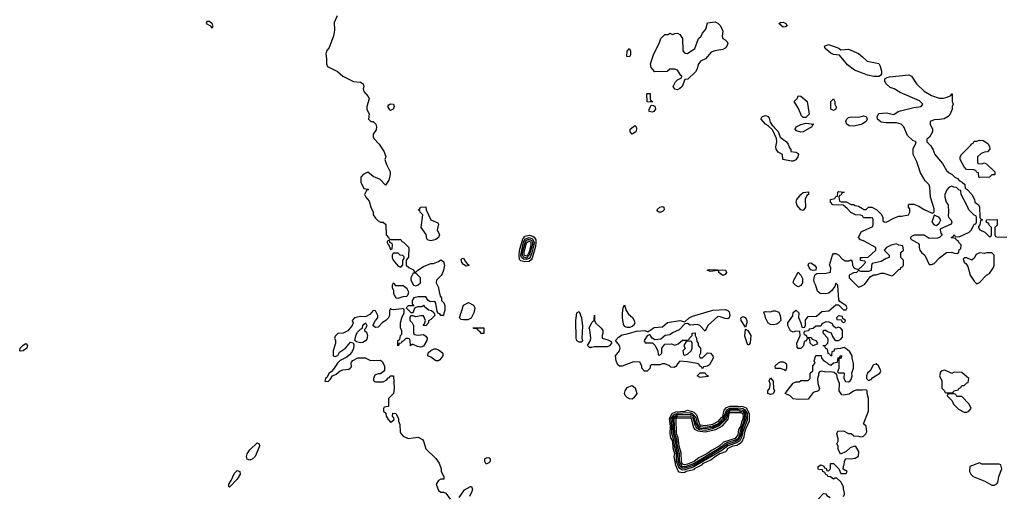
# Model space of a CAD drawing. Header units: inches. Extents: x 2789275 to 2951659, y 860290 to 1033804.
# Tile 58 of 256: x 2803301 to 2811128, y 1022153 to 1025940. Entities that reach past the tile are written whole.
import ezdxf

# ---------------------------------------------------------------- set-up
doc = ezdxf.new("R2010")
doc.units = ezdxf.units.IN
doc.header["$MEASUREMENT"] = 0
doc.layers.add('C8002', color=7, linetype='Continuous')
doc.layers.add('C8012', color=7, linetype='Continuous')

msp = doc.modelspace()

# ---------------------------------------------------------------- linework, layer by layer
at = {"layer": 'C8002', "color": 2}
for points, elevation in [([(2804810, 1025926), (2804790, 1025926), (2804784.7, 1025910), (2804814, 1025894), (2804830, 1025874), (2804838, 1025890), (2804830, 1025906)], 18), ([(2808530, 1025384), (2808509.2, 1025389.2), (2808497.2, 1025410), (2808514.8, 1025445.2), (2808530, 1025461), (2808562, 1025478), (2808566, 1025490), (2808556.4, 1025496.4), (2808530, 1025538), (2808510, 1025548), (2808470, 1025546), (2808447.3, 1025527.3), (2808350, 1025526), (2808320.4, 1025560.4), (2808315.3, 1025590), (2808342, 1025670), (2808384, 1025750), (2808398, 1025790), (2808430, 1025822), (2808456.4, 1025823.6), (2808470, 1025832), (2808490, 1025822), (2808508.4, 1025831.6), (2808530, 1025832), (2808550, 1025822), (2808571.3, 1025790), (2808572.7, 1025692.7), (2808590, 1025674), (2808610, 1025672), (2808668.9, 1025711.1), (2808698, 1025790), (2808718, 1025810), (2808730, 1025834), (2808756.4, 1025863.6), (2808770, 1025914), (2808830, 1025922), (2808850, 1025912), (2808872, 1025890), (2808892, 1025850), (2808884.7, 1025810), (2808891.3, 1025790), (2808910, 1025780.7), (2808924.7, 1025764.7), (2808930.7, 1025750), (2808923.8, 1025730), (2808910, 1025714.5), (2808890, 1025702.9), (2808827.1, 1025692.9), (2808796.9, 1025683.1), (2808752, 1025630), (2808712, 1025610), (2808695.3, 1025584.7), (2808687.3, 1025550), (2808674.4, 1025525.6), (2808611.3, 1025468.7), (2808590, 1025466), (2808566.8, 1025410), (2808550, 1025393.2)], 18), ([(2809370, 1025881.2), (2809335.3, 1025910), (2809350, 1025918.8), (2809370, 1025920.7), (2809391, 1025910), (2809402, 1025890), (2809390, 1025884)], 18), ([(2808150, 1025646), (2808128.7, 1025648.7), (2808129.4, 1025690.6), (2808150, 1025711.3), (2808158, 1025690), (2808158, 1025662)], 18), ([(2808330, 1025286), (2808288.4, 1025288.4), (2808286, 1025350), (2808290, 1025354), (2808312.7, 1025352.7), (2808314, 1025310), (2808318, 1025298), (2808332, 1025290)], 18), ([(2809530, 1025162), (2809516.5, 1025176.5), (2809493.2, 1025233.2), (2809458, 1025290), (2809483.1, 1025316.9), (2809490, 1025334), (2809510, 1025332), (2809562, 1025290), (2809576, 1025190), (2809550, 1025162)], 18), ([(2809770, 1025218), (2809748, 1025230), (2809748, 1025290), (2809770, 1025312), (2809782, 1025290), (2809782, 1025270), (2809791.6, 1025248.4), (2809790, 1025228)], 18), ([(2806250, 1025218), (2806243.1, 1025223.1), (2806228, 1025250), (2806236.4, 1025263.6), (2806248.9, 1025271.1), (2806272, 1025270), (2806278, 1025250), (2806270, 1025228.7)], 18), ([(2808330, 1025205.2), (2808306, 1025210), (2808306, 1025230), (2808322, 1025258), (2808330, 1025262), (2808350, 1025252), (2808356, 1025230), (2808342, 1025210)], 18), ([(2809436.5, 1024816.5), (2809368, 1024830), (2809366, 1024870), (2809330, 1024888.7), (2809314, 1024910), (2809313.2, 1024930), (2809321.2, 1024970), (2809317.2, 1024997.2), (2809284.7, 1025064.7), (2809254.6, 1025094.6), (2809229.5, 1025109.5), (2809195.3, 1025150), (2809198, 1025162), (2809206, 1025170), (2809230, 1025178), (2809251.1, 1025171.1), (2809258.8, 1025158.8), (2809266, 1025126), (2809282, 1025102), (2809298, 1025090), (2809301, 1025081), (2809330, 1025051.3), (2809346.8, 1025006.8), (2809396, 1024970), (2809410.5, 1024950.5), (2809421.4, 1024921.4), (2809431.6, 1024908.4), (2809431.6, 1024891.6), (2809470, 1024886.8), (2809490, 1024876), (2809493.4, 1024870), (2809487.3, 1024850), (2809470, 1024827), (2809450, 1024817)], 18), ([(2808170, 1025029.2), (2808154, 1025050), (2808155.3, 1025070), (2808190, 1025098), (2808202, 1025090), (2808204.7, 1025070), (2808198.8, 1025050)], 18), ([(2809510, 1025045.1), (2809477.6, 1025057.6), (2809465.2, 1025070), (2809473.2, 1025090), (2809510, 1025108.4), (2809550, 1025118.8), (2809614, 1025110), (2809601, 1025099), (2809598, 1025090), (2809530, 1025049.6)], 18), ([(2809530, 1024424), (2809510, 1024428.7), (2809482.6, 1024462.6), (2809474, 1024490), (2809479.6, 1024510), (2809509.6, 1024550.4), (2809530, 1024566), (2809571.6, 1024571.6), (2809572, 1024550), (2809558, 1024542), (2809546, 1024514), (2809547.7, 1024450)], 18), ([(2806570, 1024182), (2806547.3, 1024187.3), (2806538, 1024198), (2806532.1, 1024232.1), (2806494, 1024290), (2806506, 1024390), (2806486, 1024410), (2806482, 1024422), (2806468, 1024430), (2806482, 1024438), (2806488.4, 1024451.6), (2806530, 1024454), (2806532, 1024430), (2806570.7, 1024350.7), (2806625.4, 1024325.4), (2806630, 1024314), (2806620.7, 1024270), (2806638.8, 1024230), (2806630, 1024209), (2806610, 1024194), (2806590, 1024188.7)], 18), ([(2808390, 1024409.2), (2808376.4, 1024416.4), (2808366, 1024430), (2808390, 1024450.7), (2808410, 1024454.8), (2808422, 1024450), (2808424.7, 1024430), (2808410, 1024415.3)], 18), ([(2806230, 1024186), (2806222, 1024178), (2806222, 1024170), (2806230, 1024154), (2806234, 1024154), (2806250, 1024114), (2806262, 1024118), (2806266, 1024150), (2806262, 1024162), (2806246, 1024166), (2806242, 1024182)], 18), ([(2807317.3, 1024017.3), (2807284.2, 1024024.2), (2807275.1, 1024035.1), (2807271.6, 1024070), (2807275.2, 1024104.8), (2807300.7, 1024199.3), (2807319.4, 1024220.6), (2807350, 1024227.5), (2807381.1, 1024221.1), (2807391, 1024211), (2807403.6, 1024190), (2807405.5, 1024170), (2807401.9, 1024138.1), (2807374.9, 1024045.1), (2807367.9, 1024032.1), (2807350, 1024019.1)], 18), ([(2807330, 1024033.2), (2807310, 1024036.5), (2807291.3, 1024051.3), (2807284.7, 1024070), (2807307, 1024173), (2807322, 1024198), (2807350, 1024210.1), (2807378.1, 1024198.1), (2807390.5, 1024170), (2807389.2, 1024150), (2807371.7, 1024088.3), (2807361.3, 1024058.7), (2807350, 1024043.6)], 14), ([(2807330, 1024046.3), (2807310, 1024052.3), (2807302, 1024062), (2807297.8, 1024070), (2807299.4, 1024090), (2807318.7, 1024170), (2807330, 1024187.3), (2807350, 1024197), (2807370, 1024186.6), (2807378.4, 1024170), (2807377.6, 1024150), (2807352.2, 1024067.8)], 10), ([(2807330, 1024060.9), (2807312.1, 1024070), (2807311.9, 1024090), (2807330, 1024166.9), (2807350, 1024182.5), (2807364.5, 1024170), (2807365, 1024150), (2807350, 1024095.3), (2807339, 1024070)], 6), ([(2806310, 1024086), (2806270, 1024086), (2806262, 1024070), (2806262, 1024050), (2806271.3, 1024030), (2806310, 1023982), (2806330, 1023974), (2806347.3, 1023992.7), (2806346, 1024030), (2806358, 1024042), (2806356.4, 1024056.4), (2806347.3, 1024067.3), (2806326, 1024070)], 18), ([(2806850, 1023982), (2806830, 1023995.3), (2806815.3, 1024010), (2806810, 1024034), (2806818, 1024042), (2806830, 1024044.7), (2806841.4, 1024021.4), (2806859.6, 1023999.6), (2806874, 1023990), (2806870, 1023986)], 18), ([(2808890, 1023908.7), (2808858, 1023930), (2808858, 1023938), (2808850, 1023946), (2808790, 1023938), (2808766, 1023950), (2808785.2, 1023954.8), (2808912, 1023950), (2808921, 1023930), (2808910, 1023915.3)], 18), ([(2809610, 1023946), (2809590, 1023952.7), (2809577, 1023970), (2809569.6, 1023989.6), (2809574, 1024006), (2809590, 1024007.7), (2809619.3, 1023990), (2809633, 1023970), (2809630, 1023948.7)], 18), ([(2806450, 1023926), (2806430, 1023926), (2806411.3, 1023890), (2806411.3, 1023870), (2806431.6, 1023831.6), (2806450, 1023824.7), (2806470, 1023832), (2806488, 1023850), (2806488.4, 1023888.4)], 18), ([(2809490, 1023818), (2809470, 1023828.7), (2809449.2, 1023850), (2809455.3, 1023870), (2809490, 1023934), (2809512, 1023910), (2809523.6, 1023883.6), (2809524.7, 1023850), (2809510, 1023828)], 18), ([(2806270, 1023846), (2806262, 1023830), (2806262, 1023810), (2806272, 1023792), (2806272, 1023770), (2806278, 1023750), (2806291.1, 1023731.1), (2806310, 1023727.3), (2806350, 1023740.7), (2806378, 1023742), (2806388, 1023750), (2806394.6, 1023774.6), (2806380.4, 1023800.4), (2806350, 1023826), (2806290, 1023826), (2806282, 1023842)], 18), ([(2806830, 1023555.3), (2806810, 1023558), (2806798, 1023570), (2806829.1, 1023670.9), (2806870, 1023692), (2806910, 1023672), (2806918, 1023650), (2806910.8, 1023610), (2806890, 1023568), (2806863.6, 1023556.4)], 18), ([(2808930, 1023564), (2808910, 1023565.2), (2808870, 1023579.3), (2808850, 1023581.2), (2808771.3, 1023510), (2808750, 1023466), (2808708.7, 1023510), (2808690, 1023519.3), (2808632.1, 1023512.1), (2808610, 1023525.2), (2808590, 1023524), (2808543.8, 1023476.2), (2808490, 1023452.3), (2808470, 1023437.2), (2808432, 1023430), (2808398.8, 1023401.2), (2808350, 1023395.3), (2808328.9, 1023408.9), (2808310, 1023438), (2808290, 1023428), (2808264.7, 1023390), (2808272.7, 1023372.7), (2808332, 1023372), (2808350, 1023354), (2808374, 1023310), (2808378, 1023278), (2808390, 1023274), (2808406, 1023290), (2808406, 1023330), (2808430, 1023362), (2808483.6, 1023363.6), (2808510, 1023354), (2808536.4, 1023363.6), (2808570, 1023394), (2808610, 1023394), (2808622, 1023398), (2808626, 1023410), (2808646, 1023430), (2808646, 1023450), (2808670, 1023452), (2808672, 1023430), (2808682, 1023410), (2808683.6, 1023383.6), (2808694, 1023370), (2808694, 1023350), (2808714, 1023330), (2808714, 1023290), (2808702, 1023270), (2808710, 1023254), (2808730, 1023254), (2808770, 1023292), (2808794, 1023290), (2808812, 1023270), (2808814, 1023250), (2808783.6, 1023196.4), (2808770, 1023188), (2808738, 1023182), (2808730, 1023166), (2808722, 1023182), (2808706, 1023190), (2808702, 1023202), (2808687.3, 1023207.3), (2808610, 1023222), (2808550, 1023226), (2808530, 1023206), (2808516.9, 1023183.1), (2808503.6, 1023176.4), (2808478, 1023178), (2808466, 1023190), (2808430, 1023206), (2808410, 1023206), (2808390, 1023198), (2808322, 1023198), (2808314, 1023190), (2808314, 1023170), (2808290, 1023148), (2808268.4, 1023148.4), (2808246, 1023170), (2808246, 1023190), (2808230, 1023218), (2808179.6, 1023220.4), (2808090, 1023186), (2808070, 1023186), (2808056.4, 1023196.4), (2808042, 1023230), (2808038, 1023270), (2808068.7, 1023310), (2808075.3, 1023330), (2808069, 1023350), (2808038, 1023390), (2808062, 1023418), (2808090, 1023436.3), (2808130, 1023443), (2808204.5, 1023464.5), (2808270.7, 1023470.7), (2808290, 1023462), (2808296.4, 1023463.6), (2808345.1, 1023494.9), (2808410, 1023499.1), (2808450, 1023532.7), (2808550, 1023550.4), (2808590, 1023538), (2808623.7, 1023570), (2808650, 1023583.1), (2808810, 1023630.6), (2808910, 1023636.4), (2808930.4, 1023630.4), (2808939.9, 1023619.9), (2808947.3, 1023590), (2808942, 1023570)], 18), ([(2808150, 1023493.2), (2808130, 1023494), (2808110, 1023502), (2808100.2, 1023520.2), (2808093.2, 1023570), (2808094, 1023606), (2808098, 1023650), (2808110, 1023674), (2808122, 1023630), (2808141.1, 1023601.1), (2808172.4, 1023572.4), (2808186.8, 1023550), (2808190.6, 1023529.4), (2808181, 1023510), (2808170, 1023501.2)], 18), ([(2807750, 1023378), (2807730, 1023388.7), (2807726, 1023410), (2807720.9, 1023550), (2807730, 1023612), (2807750, 1023622), (2807766, 1023570), (2807775.3, 1023504.7), (2807771, 1023410), (2807776, 1023390), (2807770, 1023378)], 18), ([(2807970, 1023340.7), (2807870, 1023340.9), (2807850, 1023334), (2807830, 1023335.3), (2807815.3, 1023350), (2807838, 1023390), (2807842, 1023410), (2807834.6, 1023474.6), (2807828.7, 1023490), (2807850, 1023534), (2807867.3, 1023552.7), (2807870, 1023592), (2807871.3, 1023550), (2807878, 1023530), (2807924.7, 1023490), (2807936, 1023470), (2807938, 1023450), (2807931.3, 1023430), (2807932, 1023410), (2807976.8, 1023396.8), (2808003.6, 1023383.6), (2808006, 1023370), (2807990, 1023349)], 18), ([(2809070, 1023498), (2809036.2, 1023550), (2809032.7, 1023570), (2809050, 1023580.4), (2809070, 1023572.4), (2809080.4, 1023550), (2809080.7, 1023530)], 18), ([(2809290, 1023515.3), (2809270, 1023518), (2809250, 1023528), (2809228.7, 1023570), (2809228, 1023590), (2809218, 1023610), (2809222, 1023618), (2809230, 1023622), (2809270, 1023618), (2809290, 1023626), (2809310, 1023626.8), (2809334.9, 1023614.9), (2809346.8, 1023590), (2809352, 1023550), (2809330, 1023528), (2809318.8, 1023521.2)], 18), ([(2809810, 1023586), (2809794, 1023570), (2809798, 1023558), (2809834, 1023554), (2809838, 1023538), (2809850, 1023534), (2809862, 1023538), (2809866, 1023550), (2809846, 1023566), (2809842, 1023582)], 18), ([(2806010, 1023372), (2805979, 1023379), (2805966, 1023390), (2805972.3, 1023427.7), (2805985.2, 1023454.8), (2806010, 1023482), (2806026, 1023490), (2806028.4, 1023511.6), (2806050, 1023532), (2806062, 1023510), (2806054, 1023490), (2806042, 1023478), (2806042, 1023470), (2806056.8, 1023456.8), (2806065.5, 1023430), (2806059.5, 1023400.5), (2806050, 1023389), (2806030, 1023374.5)], 18), ([(2806970, 1023446), (2806960.4, 1023460.4), (2806946, 1023470), (2806942, 1023482), (2806910, 1023486), (2806907.3, 1023492.7), (2806990, 1023491.3), (2806990, 1023446)], 18), ([(2809090, 1023354), (2809064.9, 1023424.9), (2809070, 1023482), (2809090, 1023471.3), (2809112.7, 1023430), (2809107.1, 1023372.9), (2809099.8, 1023360.2)], 18), ([(2803305.4, 1023305.4), (2803301.2, 1023310), (2803306, 1023330), (2803330, 1023354), (2803350, 1023366), (2803362.8, 1023350), (2803359.1, 1023330), (2803330, 1023307.6)], 14), ([(2806630, 1023229), (2806609.3, 1023229.3), (2806570, 1023258), (2806550, 1023266), (2806546, 1023270), (2806547.3, 1023292.7), (2806568.4, 1023311.6), (2806596.4, 1023323.6), (2806610, 1023324.7), (2806630, 1023318), (2806650, 1023304.7), (2806664.7, 1023290), (2806664.7, 1023270), (2806642, 1023238)], 18), ([(2808630, 1023386), (2808598, 1023382), (2808582, 1023350), (2808592, 1023328), (2808574, 1023310), (2808578, 1023278), (2808590, 1023274), (2808610, 1023282), (2808638, 1023310), (2808646, 1023330), (2808646, 1023370), (2808642, 1023382)], 18), ([(2809390, 1023148.7), (2809379, 1023159), (2809350, 1023168.7), (2809310, 1023168), (2809306, 1023190), (2809334, 1023214), (2809350, 1023222), (2809370, 1023222), (2809391.1, 1023211.1), (2809396.9, 1023196.9), (2809398, 1023170)], 18), ([(2808710, 1023098), (2808686, 1023110), (2808710, 1023134), (2808750, 1023134), (2808758, 1023118), (2808772.7, 1023112.7), (2808774, 1023106), (2808770, 1023106)], 18), ([(2809270, 1022962), (2809249, 1022970), (2809249.4, 1022990.6), (2809262, 1023010), (2809268, 1023030), (2809268, 1023050), (2809258, 1023070), (2809270, 1023094), (2809291.6, 1023068.4), (2809294, 1023010), (2809302, 1022990), (2809290, 1022968)], 18), ([(2808170, 1022926), (2808150, 1022928), (2808130, 1022938), (2808114.6, 1022954.6), (2808109, 1022970), (2808114, 1022990), (2808130, 1023018), (2808170, 1023032), (2808194, 1023014), (2808206, 1022970), (2808183.6, 1022936.4)], 18), ([(2808570, 1022338.5), (2808544.6, 1022344.6), (2808535.2, 1022355.2), (2808516.7, 1022396.7), (2808504.6, 1022470), (2808510.5, 1022490), (2808495.5, 1022535.5), (2808493, 1022590), (2808478.1, 1022618.1), (2808472.3, 1022650), (2808474.2, 1022710), (2808466, 1022770), (2808488.2, 1022811.8), (2808516.4, 1022823.6), (2808592.3, 1022830), (2808610, 1022836.2), (2808646.9, 1022826.9), (2808660.7, 1022820.7), (2808681.1, 1022801.1), (2808705.2, 1022725.2), (2808710, 1022720.5), (2808750, 1022714.9), (2808810, 1022725.3), (2808856.1, 1022750), (2808879.8, 1022780.2), (2808890, 1022786.5), (2808901.5, 1022838.5), (2808920.3, 1022859.7), (2808950, 1022867.9), (2809010, 1022868.9), (2809050, 1022866.5), (2809075.4, 1022855.4), (2809098.8, 1022810), (2809100.1, 1022750), (2809070, 1022685.7), (2809060.1, 1022650), (2809058.2, 1022621.8), (2809038.4, 1022581.6), (2809003.5, 1022556.5), (2808968.7, 1022550), (2808930, 1022532.7), (2808925.6, 1022530), (2808923.4, 1022516.6), (2808912.7, 1022507.3), (2808867.6, 1022490), (2808832, 1022470), (2808797.7, 1022442.3), (2808729.3, 1022410), (2808721, 1022399), (2808661.7, 1022370), (2808657, 1022363), (2808600.3, 1022350), (2808590, 1022341)], 18), ([(2808570, 1022361.4), (2808550, 1022373), (2808537.3, 1022390), (2808523.6, 1022430), (2808522.3, 1022490), (2808506.7, 1022550), (2808505.1, 1022590), (2808485.9, 1022650), (2808486.3, 1022710), (2808480.7, 1022770), (2808500.6, 1022799.4), (2808530, 1022813.3), (2808610, 1022819.8), (2808636.2, 1022816.2), (2808650, 1022809.3), (2808668.6, 1022788.6), (2808678.3, 1022770), (2808686.9, 1022730), (2808696.9, 1022716.9), (2808710, 1022706.2), (2808750, 1022702.1), (2808810, 1022713.3), (2808850.3, 1022729.7), (2808892.3, 1022770), (2808921.3, 1022838.7), (2808945.5, 1022854.5), (2809016.7, 1022856.7), (2809050, 1022850.9), (2809063.1, 1022843.1), (2809083.2, 1022810), (2809083.2, 1022756.8), (2809050, 1022668.7), (2809039.8, 1022620.2), (2809025.2, 1022594.8), (2809002.8, 1022577.2), (2808930, 1022553.1), (2808883.1, 1022516.9), (2808655.7, 1022384.3), (2808590, 1022362.4)], 14), ([(2808590, 1022375.9), (2808570, 1022376.3), (2808550.5, 1022390.5), (2808535.7, 1022430), (2808533.9, 1022490), (2808518.5, 1022550), (2808516.7, 1022590), (2808498.1, 1022650), (2808492.6, 1022770), (2808509.3, 1022790.7), (2808530, 1022802), (2808630, 1022805.8), (2808650, 1022794.8), (2808660.7, 1022780.7), (2808675.5, 1022730), (2808688.1, 1022708.1), (2808710, 1022695.3), (2808750, 1022691.4), (2808810, 1022702.2), (2808857.1, 1022722.9), (2808898.2, 1022761.8), (2808915.3, 1022790), (2808921.9, 1022818.1), (2808930, 1022830), (2808950, 1022844), (2809010, 1022845.6), (2809054.7, 1022834.7), (2809071.3, 1022810), (2809072.4, 1022767.6), (2809045.3, 1022690), (2809030.3, 1022629.7), (2809016.9, 1022603.1), (2808990, 1022584.7), (2808930, 1022567.4), (2808873.2, 1022526.8), (2808774, 1022466), (2808659.5, 1022400.5), (2808630, 1022388.6)], 10), ([(2808590, 1022387.9), (2808568.6, 1022390), (2808547.3, 1022430), (2808545.4, 1022490), (2808529.9, 1022550), (2808524.7, 1022604.7), (2808509.7, 1022650), (2808504.6, 1022770), (2808510, 1022776.6), (2808530, 1022790.9), (2808630, 1022793.4), (2808655.7, 1022770), (2808664.9, 1022724.9), (2808679.5, 1022699.5), (2808704.6, 1022684.6), (2808750, 1022679.6), (2808810, 1022691.4), (2808864.6, 1022715.4), (2808914.7, 1022765.3), (2808926.6, 1022790), (2808929.2, 1022810.8), (2808950, 1022832.4), (2809010, 1022833.9), (2809050, 1022823.8), (2809059.9, 1022810), (2809062.1, 1022790), (2809057.8, 1022750), (2809028.6, 1022671.4), (2809019.4, 1022630), (2809009.1, 1022610), (2808990, 1022597.9), (2808922.7, 1022577.3), (2808855.7, 1022530), (2808689, 1022430), (2808650, 1022408.4)], 6), ([(2808590, 1022404), (2808570, 1022408.4), (2808562.1, 1022430), (2808558.9, 1022498.9), (2808543.5, 1022550), (2808537, 1022617), (2808523.4, 1022650), (2808519.7, 1022770), (2808530, 1022777.7), (2808630, 1022777.7), (2808639.8, 1022770), (2808658.6, 1022698.6), (2808666.4, 1022686.4), (2808692.7, 1022672.7), (2808750, 1022665), (2808835.3, 1022684.7), (2808887.1, 1022712.9), (2808933.4, 1022766.6), (2808942.1, 1022810), (2808950, 1022818.4), (2809010, 1022819.3), (2809030, 1022817.5), (2809046.2, 1022810), (2809051.2, 1022790), (2809050, 1022766.9), (2809038.2, 1022741.8), (2809030, 1022708.2), (2809016.5, 1022683.5), (2809010, 1022640.5), (2808990, 1022613.2), (2808897.3, 1022582.7), (2808860.6, 1022550), (2808801.9, 1022518.1), (2808763.9, 1022490), (2808701.1, 1022458.9), (2808662.8, 1022430), (2808610, 1022408)], 2), ([(2805130, 1022440.7), (2805110, 1022449), (2805104.5, 1022470), (2805109.4, 1022490), (2805130, 1022522), (2805190, 1022577.3), (2805204.7, 1022570), (2805207.3, 1022550), (2805172.2, 1022470), (2805150, 1022447.6)], 14), ([(2807010, 1022408.7), (2806998, 1022430), (2806998, 1022450), (2807010, 1022458), (2807030, 1022462), (2807042, 1022450), (2807042, 1022430), (2807030, 1022418)], 18), ([(2804970, 1022226.6), (2804964, 1022230), (2804962.7, 1022250), (2804982, 1022278), (2805010, 1022336), (2805030, 1022357.3), (2805050, 1022351), (2805052.7, 1022330), (2805030.4, 1022290)], 14)]:
    msp.add_lwpolyline(points, close=True, dxfattribs=dict(at, elevation=elevation))
at = {"layer": 'C8002', "color": 2, "elevation": 18}
for points in [[(2805826, 1025970), (2805802, 1025918), (2805803.5, 1025856.5), (2805794.8, 1025810), (2805760.4, 1025719.6), (2805741, 1025690), (2805734.8, 1025670), (2805740.5, 1025630), (2805739.1, 1025590), (2805748.1, 1025568.1), (2805827.1, 1025527.1), (2805870, 1025492), (2805954, 1025450), (2806010, 1025444.7), (2806030.9, 1025430.9), (2806036, 1025410), (2806031.3, 1025390), (2806038, 1025370), (2806071.3, 1025330), (2806078, 1025310), (2806062, 1025250), (2806062, 1025230), (2806078, 1025190), (2806074, 1025150), (2806092, 1025132), (2806112, 1025130), (2806131.3, 1025110), (2806138, 1025090), (2806134.4, 1025065.6), (2806111.3, 1025030), (2806111.3, 1025010), (2806116.9, 1024996.9), (2806158, 1024950), (2806198, 1024890), (2806210.7, 1024850.7), (2806204.7, 1024830), (2806216, 1024790), (2806246, 1024730), (2806246, 1024710), (2806234.8, 1024665.2), (2806210, 1024626), (2806166, 1024670), (2806110, 1024695.3), (2806070, 1024728.7), (2806032, 1024710), (2806012, 1024690), (2806012, 1024650), (2806038, 1024598), (2806070, 1024594), (2806074, 1024590), (2806058, 1024582), (2806042, 1024550), (2806052, 1024530), (2806078.8, 1024498.8), (2806091.3, 1024450), (2806111.6, 1024411.6), (2806112, 1024390), (2806130, 1024362), (2806150, 1024342), (2806170, 1024332), (2806191.6, 1024331.6), (2806212.7, 1024312.7), (2806214, 1024230), (2806234, 1024210), (2806238, 1024198), (2806250, 1024194), (2806330, 1024194), (2806338, 1024178), (2806352.7, 1024172.7), (2806394, 1024130), (2806392.7, 1024052.7), (2806374, 1024030), (2806374, 1023990), (2806394, 1023970), (2806431.6, 1023951.6), (2806438, 1023938), (2806450, 1023934), (2806466, 1023950), (2806510, 1023978), (2806570, 1024002), (2806590, 1024002), (2806630, 1024018), (2806650, 1024031.3), (2806670, 1024018), (2806678.8, 1023990), (2806671.1, 1023948.9), (2806659.6, 1023920.4), (2806652.7, 1023907.3), (2806614, 1023870), (2806612, 1023850), (2806631.6, 1023811.6), (2806632, 1023790), (2806643.6, 1023743.6), (2806654, 1023730), (2806654, 1023710), (2806674, 1023690), (2806682, 1023670), (2806682, 1023630), (2806672.7, 1023607.3), (2806671.1, 1023588.9), (2806648.4, 1023588.4), (2806642, 1023602), (2806627.3, 1023607.3), (2806620.4, 1023620.4), (2806608.4, 1023688.4), (2806602, 1023702), (2806570, 1023698), (2806562, 1023702), (2806548.7, 1023708.7), (2806530, 1023738), (2806470, 1023738), (2806434, 1023730), (2806422, 1023710), (2806422, 1023682), (2806434, 1023666), (2806390, 1023666), (2806374, 1023650), (2806410, 1023614), (2806430, 1023614), (2806446, 1023654), (2806470, 1023662), (2806498, 1023662), (2806510, 1023672), (2806518, 1023658), (2806530, 1023654), (2806550, 1023634), (2806574, 1023630), (2806592.7, 1023612.7), (2806599.6, 1023599.6), (2806602, 1023590), (2806596.9, 1023583.1), (2806570, 1023558), (2806552, 1023548), (2806551.3, 1023530), (2806530, 1023508), (2806508.7, 1023510), (2806518, 1023522), (2806526, 1023550), (2806510, 1023586), (2806490, 1023588), (2806450, 1023578), (2806430, 1023586), (2806410, 1023586), (2806403.6, 1023576.4), (2806402, 1023550), (2806422, 1023530), (2806432, 1023510), (2806432.7, 1023452.7), (2806438, 1023438), (2806470, 1023432), (2806510, 1023438), (2806530, 1023424.7), (2806541, 1023410), (2806538, 1023390), (2806510, 1023346), (2806490, 1023338), (2806463.1, 1023343.1), (2806430, 1023358), (2806422, 1023358), (2806408.4, 1023348.4), (2806406, 1023390), (2806402, 1023402), (2806390, 1023406), (2806370, 1023406), (2806350, 1023386), (2806338, 1023382), (2806334, 1023370), (2806314, 1023366), (2806314, 1023354), (2806310, 1023348), (2806306, 1023350), (2806308.4, 1023391.6), (2806322, 1023398), (2806328.4, 1023431.6), (2806338, 1023442), (2806338, 1023470), (2806328, 1023490), (2806328, 1023530), (2806339, 1023570), (2806358, 1023610), (2806358, 1023638), (2806350, 1023646), (2806338.8, 1023641.2), (2806270, 1023634), (2806256.4, 1023636.4), (2806250, 1023646), (2806242, 1023630), (2806240.7, 1023590), (2806230.6, 1023569.4), (2806210.7, 1023549.3), (2806184.9, 1023535.1), (2806150, 1023497.2), (2806130, 1023494), (2806108, 1023510), (2806129.1, 1023550.9), (2806148, 1023570), (2806148, 1023590), (2806130, 1023626), (2806110, 1023628), (2806083.6, 1023596.4), (2806050, 1023578), (2806010, 1023582), (2805962, 1023570), (2805944.7, 1023550), (2805951.3, 1023531.3), (2805944.7, 1023510), (2805910, 1023468), (2805871.6, 1023448.4), (2805830, 1023446), (2805810, 1023426), (2805804.7, 1023410), (2805812, 1023390), (2805812, 1023370), (2805792, 1023310), (2805794, 1023270), (2805810, 1023264.7), (2805830, 1023271.3), (2805842.9, 1023297.1), (2805890, 1023331), (2805930, 1023378), (2805952.7, 1023372.7), (2805957.3, 1023357.3), (2805953.7, 1023326.3), (2805940.5, 1023299.5), (2805922, 1023278), (2805900.9, 1023259.1), (2805848.1, 1023231.9), (2805828.3, 1023211.7), (2805796.5, 1023163.5), (2805778, 1023142), (2805760.7, 1023130), (2805742, 1023098), (2805731.3, 1023090), (2805727.1, 1023067.1), (2805753.6, 1023066.4), (2805770, 1023082), (2805789.1, 1023110.9), (2805816, 1023124), (2805850, 1023151), (2805870, 1023158), (2805916.4, 1023163.6), (2805928.7, 1023171.3), (2805938, 1023182), (2805935.3, 1023210), (2805940.2, 1023219.8), (2805950, 1023232), (2805990, 1023254), (2806047.3, 1023252.7), (2806090, 1023232), (2806170, 1023234), (2806183.6, 1023223.6), (2806202, 1023190), (2806202, 1023150), (2806170, 1023126), (2806150, 1023126), (2806125.4, 1023114.6), (2806114, 1023090), (2806114, 1023070), (2806130, 1023062), (2806190, 1023062), (2806220.4, 1023079.6), (2806230, 1023094), (2806242, 1023098), (2806246, 1023110), (2806274, 1023110), (2806278, 1023010), (2806272, 1022970), (2806234, 1022930), (2806234, 1022870), (2806230, 1022866), (2806198, 1022862), (2806194, 1022850), (2806194, 1022830), (2806212.7, 1022812.7), (2806214, 1022790), (2806230, 1022762), (2806250, 1022742), (2806256.4, 1022743.6), (2806278, 1022762), (2806276.4, 1022776.4), (2806266, 1022790), (2806267.3, 1022812.7), (2806291.3, 1022811.3), (2806312, 1022770), (2806312, 1022750), (2806323.6, 1022723.6), (2806325.4, 1022665.4), (2806331.1, 1022651.1), (2806350, 1022632), (2806390, 1022612), (2806470, 1022622), (2806503.6, 1022603.6), (2806512, 1022590), (2806531.1, 1022531.1), (2806610, 1022452), (2806635.3, 1022415.3), (2806651.1, 1022371.1), (2806652, 1022350), (2806672, 1022310), (2806674, 1022290), (2806650, 1022288), (2806630, 1022278), (2806611.3, 1022250), (2806630, 1022198), (2806650, 1022186), (2806670, 1022186), (2806690, 1022178), (2806722, 1022130)], [(2810000, 1025514.8), (2809938.6, 1025538.6), (2809882.4, 1025582.4), (2809818.4, 1025658.4), (2809770, 1025662.9), (2809750, 1025674), (2809703.7, 1025710), (2809699.3, 1025730), (2809730, 1025742.4), (2809812.5, 1025712.5), (2809830, 1025701), (2809890, 1025706.8), (2809970.5, 1025670.5), (2810000, 1025644.1)], [(2810000, 1025112.6), (2809990, 1025107), (2809930, 1025093.6), (2809895.9, 1025095.9), (2809876, 1025110), (2809869.2, 1025130), (2809872.7, 1025147.3), (2809890, 1025162.8), (2809910, 1025168), (2809970, 1025165.5), (2810000, 1025172.5)], [(2810000, 1024382.7), (2809987.3, 1024387.3), (2809946, 1024390), (2809908.9, 1024408.9), (2809880.4, 1024440.4), (2809847.3, 1024467.3), (2809766, 1024470), (2809746, 1024490), (2809746, 1024510), (2809782, 1024518), (2809790, 1024534), (2809802, 1024538), (2809806, 1024570), (2809810, 1024574), (2809854, 1024570), (2809838, 1024562), (2809830, 1024546), (2809818, 1024542), (2809814, 1024530), (2809818, 1024498), (2809832.7, 1024492.7), (2809870, 1024492), (2809910, 1024472), (2809930, 1024472), (2809943.6, 1024463.6), (2809970, 1024458), (2810000, 1024438.5)], [(2810000, 1024185.3), (2809986, 1024190), (2809968, 1024210), (2809990, 1024254), (2810000, 1024258.8)], [(2810000, 1022997), (2809950, 1022995.3), (2809930, 1022988), (2809894.8, 1022965.2), (2809850, 1022955.3), (2809838, 1022958), (2809815.3, 1022990), (2809818, 1023050), (2809802, 1023090), (2809798, 1023118), (2809776.4, 1023136.4), (2809750, 1023142), (2809710, 1023139), (2809674, 1023146), (2809658, 1023142), (2809652, 1023128), (2809652, 1023112), (2809642, 1023090), (2809644.7, 1023050), (2809658, 1023010), (2809652, 1022990), (2809610, 1022978), (2809570, 1022924), (2809490, 1022922), (2809450, 1022928), (2809426, 1022950), (2809386, 1022970), (2809450, 1023052), (2809470, 1023062), (2809496.4, 1023063.6), (2809510, 1023074), (2809570, 1023074), (2809586, 1023090), (2809586, 1023130), (2809606, 1023150), (2809606, 1023190), (2809626, 1023210), (2809618, 1023230), (2809630, 1023272), (2809671.6, 1023271.6), (2809674, 1023250), (2809694, 1023230), (2809716.9, 1023216.9), (2809730, 1023202), (2809750, 1023194), (2809770, 1023214), (2809802, 1023218), (2809807.3, 1023252.7), (2809822, 1023258), (2809830, 1023272), (2809834, 1023270), (2809832, 1023250), (2809814, 1023246), (2809812, 1023168), (2809802, 1023142), (2809810, 1023134), (2809850, 1023134), (2809854, 1023130), (2809852, 1023090), (2809866.4, 1023066.4), (2809890, 1023062.8), (2809902, 1023070), (2809910, 1023082), (2809919, 1023110), (2809915.3, 1023130), (2809929.1, 1023170.9), (2809929.1, 1023209.1), (2809918, 1023250), (2809918, 1023270), (2809900.4, 1023300.4), (2809880.4, 1023320.4), (2809855.3, 1023335.3), (2809827.3, 1023327.3), (2809778, 1023322), (2809772.7, 1023307.3), (2809758, 1023302), (2809754, 1023270), (2809750, 1023266), (2809742, 1023282), (2809727.3, 1023287.3), (2809722, 1023322), (2809710, 1023326), (2809702, 1023342), (2809688.4, 1023348.4), (2809690, 1023352), (2809710, 1023354), (2809726, 1023370), (2809728, 1023390), (2809726, 1023410), (2809688, 1023450), (2809690, 1023474), (2809710, 1023474), (2809723.6, 1023463.6), (2809752.7, 1023452.7), (2809763.6, 1023423.6), (2809779.6, 1023399.6), (2809790, 1023392), (2809810, 1023391.3), (2809830, 1023402), (2809842, 1023418), (2809842, 1023470), (2809830, 1023488), (2809810, 1023498), (2809788, 1023488), (2809767.3, 1023507.3), (2809762, 1023522), (2809736.4, 1023536.4), (2809710, 1023538), (2809678, 1023522), (2809670, 1023506), (2809630, 1023506), (2809610, 1023486), (2809578, 1023482), (2809572.7, 1023467.3), (2809538, 1023462), (2809534, 1023450), (2809538, 1023438), (2809552.7, 1023432.7), (2809558, 1023418), (2809590, 1023414), (2809602, 1023402), (2809631.1, 1023391.1), (2809642, 1023370), (2809638, 1023362), (2809608, 1023348), (2809586, 1023370), (2809582, 1023402), (2809570, 1023406), (2809558, 1023402), (2809552.7, 1023387.3), (2809538, 1023382), (2809532.7, 1023347.3), (2809510, 1023326), (2809490, 1023326), (2809480.4, 1023340.4), (2809478, 1023370), (2809506, 1023430), (2809502, 1023462), (2809470, 1023466), (2809450, 1023458), (2809430, 1023468), (2809408.7, 1023510), (2809408, 1023530), (2809446, 1023586), (2809450, 1023614), (2809470, 1023631.3), (2809494, 1023610), (2809492.7, 1023572.7), (2809511.6, 1023531.6), (2809518, 1023498), (2809530, 1023494), (2809542, 1023498), (2809547.3, 1023512.7), (2809548.4, 1023551.6), (2809570, 1023582), (2809636.4, 1023583.6), (2809678, 1023622), (2809733.6, 1023626.4), (2809790, 1023674), (2809810, 1023674), (2809850, 1023634), (2809870, 1023634), (2809878, 1023650), (2809870, 1023666), (2809820.2, 1023700.2), (2809814, 1023714), (2809806, 1023830), (2809790, 1023846), (2809779.8, 1023820.2), (2809755.5, 1023784.5), (2809733, 1023767), (2809710, 1023760.7), (2809665.1, 1023765.1), (2809642.5, 1023782.5), (2809630, 1023828.7), (2809618.7, 1023850), (2809613, 1023870), (2809618.7, 1023901.3), (2809625.4, 1023914.6), (2809638, 1023922), (2809712.9, 1023927.1), (2809746, 1023934), (2809748, 1023970), (2809738, 1023990), (2809762, 1024070), (2809770, 1024082), (2809790, 1024082), (2809810, 1024072), (2809839.6, 1024039.6), (2809863.6, 1024023.6), (2809895.3, 1024024.7), (2809911.6, 1024031.6), (2809919.6, 1024019.6), (2809922, 1023990), (2809930, 1023974), (2809943.6, 1023963.6), (2809970, 1023954), (2810000, 1023984)], [(2810000, 1024024.7), (2809990, 1024026), (2809986, 1024030), (2809986, 1024050), (2810000, 1024050.6)], [(2810000, 1023938), (2809990, 1023938), (2809970, 1023946), (2809954, 1023930), (2809930, 1023928), (2809894, 1023910), (2809894, 1023890), (2809950, 1023832), (2809970, 1023814), (2809990, 1023822), (2810000, 1023827.9)], [(2809849, 1022150), (2809859, 1022170), (2809858, 1022178), (2809848.7, 1022211.3), (2809848.7, 1022228.7), (2809828.4, 1022268.4), (2809796.4, 1022296.4), (2809783.6, 1022296.4), (2809770, 1022288.7), (2809747.3, 1022307.3), (2809726, 1022310), (2809722, 1022322), (2809710, 1022326), (2809702, 1022342), (2809686, 1022350), (2809682, 1022362), (2809650, 1022366), (2809648, 1022370), (2809649.1, 1022390.9), (2809670, 1022402), (2809692.7, 1022392.7), (2809698, 1022378), (2809712.7, 1022372.7), (2809718, 1022358), (2809730, 1022354), (2809746, 1022370), (2809747.3, 1022412.7), (2809770, 1022414), (2809812, 1022370), (2809830, 1022334), (2809870, 1022334), (2809878, 1022350), (2809848, 1022368), (2809848.9, 1022391.1), (2809856.4, 1022403.6), (2809858, 1022430), (2809867.3, 1022452.7), (2809910, 1022451), (2809944, 1022456), (2809969, 1022471), (2809973.2, 1022510), (2809948.4, 1022548.4), (2809930, 1022548.7), (2809902, 1022538), (2809870, 1022508), (2809827.3, 1022487.3), (2809808.4, 1022528.4), (2809808, 1022550), (2809798, 1022570), (2809808, 1022590), (2809808, 1022610), (2809798, 1022650), (2809806, 1022670), (2809850, 1022672), (2809890, 1022652), (2809911.6, 1022651.6), (2809932.7, 1022632.7), (2809968.4, 1022631.6), (2809986, 1022626), (2810000, 1022629.1)], [(2806795.5, 1022144.5), (2806836.4, 1022203.6), (2806886, 1022230), (2806894, 1022230), (2806902, 1022210), (2806896, 1022190), (2806878, 1022150)], [(2809650, 1022134), (2809690, 1022174), (2809710, 1022171.3), (2809718, 1022158), (2809742.8, 1022142.8)]]:
    msp.add_lwpolyline(points, dxfattribs=at)
at = {"layer": 'C8012', "color": 2, "elevation": 18}
for points in [[(2810000, 1025644.1), (2810038, 1025610), (2810130, 1025591), (2810142.8, 1025570), (2810151.3, 1025530), (2810151.3, 1025508.7), (2810144.7, 1025495.3), (2810130, 1025489), (2810090, 1025489.4), (2810039.5, 1025499.5), (2810000, 1025514.8)], [(2810000, 1024438.5), (2810010, 1024432), (2810030, 1024432), (2810050, 1024451), (2810074, 1024450), (2810114, 1024430), (2810150, 1024394), (2810162, 1024370), (2810162, 1024342), (2810172.7, 1024332.7), (2810190, 1024332), (2810254.6, 1024365.4), (2810290, 1024378), (2810310, 1024378), (2810366, 1024390), (2810378, 1024410), (2810376.4, 1024436.4), (2810366, 1024450), (2810366, 1024470), (2810370, 1024474), (2810410, 1024474), (2810450, 1024458), (2810490, 1024431.3), (2810550, 1024404.7), (2810556.4, 1024403.6), (2810570, 1024414), (2810570, 1024438), (2810540.7, 1024530), (2810537.6, 1024610), (2810530, 1024629), (2810500.5, 1024660.5), (2810463, 1024723), (2810432.7, 1024810), (2810403.7, 1024870), (2810402.5, 1024917.5), (2810422, 1024950), (2810428, 1024970), (2810400.9, 1024980.9), (2810359, 1025019), (2810330, 1025088), (2810309.3, 1025109.3), (2810270, 1025121.2), (2810190, 1025119.5), (2810150, 1025126.6), (2810121.2, 1025150), (2810117.2, 1025170), (2810130, 1025194), (2810190, 1025199.3), (2810250, 1025186.8), (2810284, 1025210), (2810303.1, 1025216.9), (2810410, 1025243.1), (2810468.7, 1025250), (2810480.7, 1025270), (2810454.5, 1025294.5), (2810301.1, 1025361.1), (2810254, 1025390), (2810221.2, 1025401.2), (2810189.5, 1025429.5), (2810179, 1025450), (2810178, 1025470), (2810198, 1025482), (2810214.8, 1025485.2), (2810370, 1025502), (2810391.3, 1025491.3), (2810431, 1025430), (2810490, 1025371), (2810550, 1025338.8), (2810610, 1025316), (2810643.1, 1025316.9), (2810675.3, 1025324.7), (2810702, 1025338), (2810710, 1025352), (2810714, 1025350), (2810714, 1025290), (2810722, 1025270), (2810714, 1025250), (2810714, 1025230), (2810695.3, 1025184.7), (2810682, 1025170), (2810650, 1025153.2), (2810613.7, 1025146.3), (2810570, 1025145.2), (2810538, 1025130), (2810538.8, 1025110), (2810558.8, 1025070), (2810558.8, 1025050), (2810533, 1025007), (2810511.3, 1024990), (2810511.3, 1024970), (2810541.3, 1024941.3), (2810560.5, 1024910), (2810577.3, 1024870), (2810636.8, 1024796.8), (2810670, 1024742), (2810690, 1024722), (2810714, 1024710), (2810734, 1024690), (2810756.9, 1024676.9), (2810770, 1024662), (2810794, 1024650), (2810814, 1024630), (2810818, 1024598), (2810830, 1024594), (2810870, 1024552), (2810892, 1024510), (2810894, 1024490), (2810922, 1024470), (2810932, 1024450), (2810934, 1024370), (2810938, 1024358), (2810954, 1024350), (2810938, 1024342), (2810934, 1024310), (2810922, 1024298), (2810922, 1024290), (2810934, 1024270), (2810972.7, 1024252.7), (2811010, 1024214), (2811022, 1024218), (2811026, 1024230), (2811026, 1024290), (2811007.3, 1024307.3), (2811002, 1024322), (2810987.3, 1024327.3), (2810986, 1024350), (2811071.3, 1024351.3), (2811071.6, 1024308.4), (2811054, 1024290), (2811054, 1024230), (2811058, 1024218), (2811070, 1024214), (2811147.3, 1024212.7)], [(2810000, 1025172.5), (2810010, 1025174.8), (2810030, 1025171), (2810037.3, 1025150), (2810030.8, 1025130), (2810000, 1025112.6)], [(2810000, 1024258.8), (2810082, 1024298), (2810086, 1024310), (2810086, 1024350), (2810082, 1024362), (2810070, 1024366), (2810010, 1024366), (2810002, 1024382), (2810000, 1024382.7)], [(2810000, 1024050.6), (2810047.3, 1024052.7), (2810106, 1024110), (2810106, 1024130), (2810010, 1024182), (2810000, 1024185.3)], [(2810000, 1023827.9), (2810020.2, 1023839.8), (2810063.1, 1023896.9), (2810088, 1023912), (2810110, 1023912), (2810150, 1023926.8), (2810170, 1023926.8), (2810234.6, 1023905.4), (2810246, 1023910), (2810290, 1023954), (2810302, 1023958), (2810306, 1023970), (2810322, 1023978), (2810326, 1023990), (2810326, 1024030), (2810306, 1024050), (2810306, 1024090), (2810326, 1024110), (2810322, 1024142), (2810290, 1024148), (2810270, 1024158), (2810230, 1024148.7), (2810192, 1024130), (2810174, 1024110), (2810214, 1024070), (2810214, 1024050), (2810190, 1024042), (2810150, 1024019), (2810078, 1024002), (2810072.7, 1023987.3), (2810070, 1023946), (2810050, 1023938), (2810000, 1023938)], [(2810000, 1023984), (2810026, 1024010), (2810022, 1024022), (2810000, 1024024.7)], [(2810000, 1022629.1), (2810010, 1022631.3), (2810028.7, 1022650), (2810035.5, 1022664.5), (2810028.9, 1022708.9), (2810008, 1022730), (2810048.7, 1022830), (2810048, 1022930), (2810038, 1022970), (2810038, 1022990), (2810030, 1022998), (2810000, 1022997)]]:
    msp.add_lwpolyline(points, dxfattribs=at)
for points in [[(2810950, 1024794), (2810970, 1024802), (2810990, 1024792), (2811052, 1024730), (2811054, 1024710), (2811050, 1024706), (2811030, 1024706), (2811010, 1024688), (2810930, 1024686), (2810926, 1024690), (2810922, 1024722), (2810910, 1024726), (2810902, 1024742), (2810887.3, 1024747.3), (2810829, 1024749), (2810808, 1024770), (2810778, 1024830), (2810778, 1024850), (2810788.7, 1024870), (2810860.4, 1024939.6), (2810870, 1024954), (2810882, 1024958), (2810890, 1024974), (2810910, 1024974), (2810930, 1024982), (2810959.6, 1024979.6), (2810996.9, 1024956.9), (2811011.6, 1024931.6), (2811012, 1024910), (2810994, 1024890), (2810970, 1024888), (2810943.6, 1024876.4), (2810914, 1024850), (2810914, 1024810), (2810918, 1024798)], [(2810710, 1024618), (2810690, 1024608), (2810670.9, 1024589.1), (2810654.8, 1024550), (2810654.8, 1024530), (2810666, 1024490), (2810682, 1024470), (2810686, 1024410), (2810682, 1024382), (2810684.7, 1024370), (2810706.4, 1024346.4), (2810712, 1024330), (2810706, 1024314), (2810622, 1024278), (2810618, 1024270), (2810624.7, 1024244.7), (2810634, 1024230), (2810614, 1024210), (2810596.9, 1024203.1), (2810530, 1024202), (2810490, 1024228), (2810412.7, 1024227.3), (2810390, 1024218), (2810382, 1024210), (2810382, 1024202), (2810394, 1024190), (2810443.6, 1024163.6), (2810451.1, 1024151.1), (2810451, 1024130), (2810458, 1024110), (2810471.3, 1024090), (2810496, 1024070), (2810530, 1023994), (2810550, 1023994), (2810570, 1024002), (2810613.2, 1024046.8), (2810670, 1024091.3), (2810710, 1024092), (2810730, 1024084.7), (2810758, 1024082), (2810767.3, 1024092.7), (2810770, 1024114), (2810782, 1024118), (2810786, 1024150), (2810766, 1024170), (2810762, 1024182), (2810746, 1024190), (2810742, 1024202), (2810710, 1024206), (2810706, 1024210), (2810722, 1024218), (2810730, 1024232), (2810738, 1024218), (2810770, 1024214), (2810850, 1024252), (2810868, 1024270), (2810890, 1024314), (2810902, 1024318), (2810906, 1024330), (2810906, 1024370), (2810902, 1024382), (2810890, 1024386), (2810846, 1024430), (2810836.4, 1024456.4), (2810786, 1024550), (2810782, 1024582), (2810770, 1024586), (2810747.3, 1024607.3), (2810728.4, 1024608.4)], [(2810570, 1024386), (2810551.3, 1024330), (2810570, 1024311.3), (2810590, 1024304.7), (2810610, 1024322), (2810624, 1024350), (2810608, 1024370)], [(2811030, 1024088), (2810990, 1024088), (2810970, 1024082), (2810930, 1024088), (2810905.4, 1024074.6), (2810890, 1024046), (2810870, 1024028), (2810830, 1024048), (2810812.7, 1024047.3), (2810802, 1024038), (2810810, 1024014), (2810823.6, 1024003.6), (2810839.6, 1023979.6), (2810858, 1023910), (2810890, 1023862), (2810910, 1023842), (2810930, 1023852), (2810986, 1023910), (2811010, 1023922), (2811042, 1023970), (2811048, 1023990), (2811048, 1024070)], [(2810110, 1023206), (2810085.4, 1023194.6), (2810062, 1023150), (2810042, 1023130), (2810032, 1023110), (2810034, 1023090), (2810050, 1023074), (2810070, 1023082), (2810084, 1023096), (2810138, 1023130), (2810148, 1023150), (2810128.4, 1023188.4)], [(2810654.6, 1023154.6), (2810634, 1023150), (2810622, 1023138), (2810612, 1023110), (2810632, 1023070), (2810632.7, 1023012.7), (2810654, 1022990), (2810658, 1022978), (2810670, 1022974), (2810710, 1022974), (2810722, 1022978), (2810728.4, 1022991.6), (2810762, 1022998), (2810766, 1023010), (2810782, 1023018), (2810790, 1023034), (2810810, 1023034), (2810830, 1023054), (2810842, 1023058), (2810846, 1023090), (2810790, 1023135.3), (2810730, 1023138), (2810710, 1023128)], [(2810730, 1022966), (2810690, 1022966), (2810678, 1022962), (2810674, 1022950), (2810712.7, 1022912.7), (2810725.4, 1022885.4), (2810765.4, 1022845.4), (2810810, 1022822), (2810830, 1022822), (2810846, 1022830), (2810866, 1022850), (2810850, 1022886), (2810790, 1022946), (2810750, 1022946), (2810742, 1022962)], [(2810930, 1022418), (2810854, 1022390), (2810852, 1022350), (2810862, 1022330), (2810882, 1022310), (2810974.4, 1022274.4), (2811030, 1022242), (2811050, 1022242), (2811070, 1022252), (2811077.2, 1022262.8), (2811084, 1022310), (2811108, 1022370), (2811102, 1022402), (2811087.3, 1022407.3), (2810950, 1022408)]]:
    msp.add_lwpolyline(points, close=True, dxfattribs=at)

doc.saveas('drawing.dxf')
